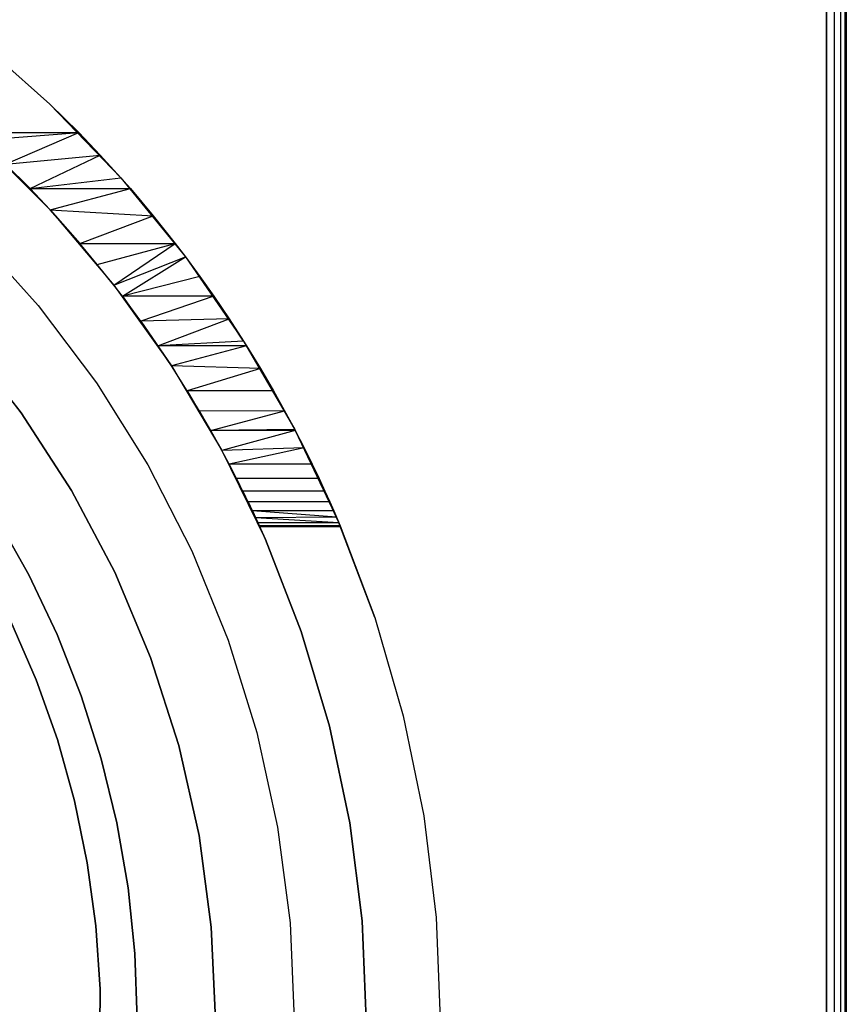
# Model space of a CAD drawing. Extents: x -1.67 to 1.67, y 0.02 to 3.36.
# Tile 23 of 24: x 0.85 to 1.67, y 1.71 to 2.69. Entities that reach past the tile are written whole.
import ezdxf

# ---------------------------------------------------------------- set-up
doc = ezdxf.new("R2010")
doc.units = 0
doc.header["$MEASUREMENT"] = 0
doc.layers.get('0').update_dxf_attribs({"color": 13, "linetype": 'CONTINUOUS'})

# ---------------------------------------------------------------- blocks, each defined once
blk = doc.blocks.new('BAHIA_PM_STL')
at = {"color": 0}
for p, q in [((1.65354, 0.03641, 0.23858), (1.65354, 3.3435, 0.23858)), ((1.65354, 3.3435, 0.00236), (1.65354, 0.03641, 0.00236)), ((1.65354, 0.03641, 0.23858), (1.65354, 3.3435, 0.23858)), ((1.65354, 3.3435, 0.00236), (1.65354, 0.03641, 0.00236)), ((1.66108, 3.3435, 0.23708), (1.66108, 0.03641, 0.23708)), ((1.66108, 3.3435, 0.23708), (1.66108, 0.03641, 0.23708)), ((1.66108, 3.3435, 0.00386), (1.66108, 0.03641, 0.00386)), ((1.66108, 3.3435, 0.00386), (1.66108, 0.03641, 0.00386)), ((1.66746, 3.3435, 0.23282), (1.66746, 0.03641, 0.23282)), ((1.66746, 3.3435, 0.23282), (1.66746, 0.03641, 0.23282)), ((1.66746, 3.3435, 0.00813), (1.66746, 0.03641, 0.00813)), ((1.66746, 3.3435, 0.00813), (1.66746, 0.03641, 0.00813)), ((1.67173, 3.3435, 0.22643), (1.67173, 0.03641, 0.22643)), ((1.67173, 3.3435, 0.22643), (1.67173, 0.03641, 0.22643)), ((1.67173, 3.3435, 0.01451), (1.67173, 0.03641, 0.01451)), ((1.67173, 3.3435, 0.01451), (1.67173, 0.03641, 0.01451)), ((1.67323, 0.03641, 0.02205), (1.67323, 3.3435, 0.02205)), ((1.67323, 3.3435, 0.2189), (1.67323, 0.03641, 0.2189)), ((1.67323, 3.3435, 0.2189), (1.67323, 0.03641, 0.2189)), ((1.67323, 0.03641, 0.02205), (1.67323, 3.3435, 0.02205)), ((0.80176, 2.67193, 0.23858), (0.87818, 2.60423, 0.23858)), ((0.80176, 2.67193, 0.23858), (0.87818, 2.60423, 0.23858)), ((0.80176, 2.67193, 0.8685), (0.87818, 2.60423, 0.8685)), ((0.80176, 2.67193, 0.8685), (0.87818, 2.60423, 0.8685)), ((0.87818, 2.60423, 0.23858), (0.9489, 2.53061, 0.23858)), ((0.87818, 2.60423, 0.23858), (0.9489, 2.53061, 0.23858)), ((0.87818, 2.60423, 0.23858), (0.90687, 2.57578, 0.8685)), ((0.87818, 2.60423, 0.23858), (0.90687, 2.57578, 0.8685)), ((0.87818, 2.60423, 0.23858), (0.87818, 2.60423, 0.8685)), ((0.87818, 2.60423, 0.8685), (0.90687, 2.57578, 0.8685)), ((0.87818, 2.60423, 0.23858), (0.87818, 2.60423, 0.8685)), ((0.87818, 2.60423, 0.8685), (0.90687, 2.57578, 0.8685)), ((0.80029, 2.57578, 0.8685), (0.90687, 2.57578, 0.8685)), ((0.80029, 2.57578, 0.8685), (0.90687, 2.57578, 0.8685)), ((0.80854, 2.56826, 0.86858), (0.90687, 2.57578, 0.8685)), ((0.80854, 2.56826, 0.86858), (0.90687, 2.57578, 0.8685)), ((0.80854, 2.56826, 0.23858), (0.87831, 2.49849, 0.23858)), ((0.80854, 2.56826, 0.23858), (0.87831, 2.49849, 0.23858)), ((0.83384, 2.54427, 0.86977), (0.90687, 2.57578, 0.8685)), ((0.83384, 2.54427, 0.86977), (0.90687, 2.57578, 0.8685)), ((0.9489, 2.53061, 0.23858), (0.90687, 2.57578, 0.8685)), ((0.90687, 2.57578, 0.8685), (0.92824, 2.55336, 0.86914)), ((0.9489, 2.53061, 0.23858), (0.90687, 2.57578, 0.8685)), ((0.90687, 2.57578, 0.8685), (0.92824, 2.55336, 0.86914)), ((0.83384, 2.54427, 0.86977), (0.92824, 2.55336, 0.86914)), ((0.83384, 2.54427, 0.86977), (0.92824, 2.55336, 0.86914)), ((0.85825, 2.51975, 0.87251), (0.92824, 2.55336, 0.86914)), ((0.85825, 2.51975, 0.87251), (0.92824, 2.55336, 0.86914)), ((0.92824, 2.55336, 0.86914), (0.94892, 2.53059, 0.87111)), ((0.9489, 2.53061, 0.23858), (0.92824, 2.55336, 0.86914)), ((0.9489, 2.53061, 0.23858), (0.92824, 2.55336, 0.86914)), ((0.92824, 2.55336, 0.86914), (0.94892, 2.53059, 0.87111)), ((0.85825, 2.51975, 0.87251), (0.83384, 2.54427, 0.86977)), ((0.83384, 2.54427, 0.86977), (0.87831, 2.49849, 0.23858)), ((0.83384, 2.54427, 0.86977), (0.87831, 2.49849, 0.23858)), ((0.85825, 2.51975, 0.87251), (0.83384, 2.54427, 0.86977)), ((0.85825, 2.51975, 0.87251), (0.94892, 2.53059, 0.87111)), ((0.85825, 2.51975, 0.87251), (0.94892, 2.53059, 0.87111)), ((0.9489, 2.53061, 0.23858), (1.01347, 2.45153, 0.23858)), ((0.94892, 2.53059, 0.87111), (0.9489, 2.53061, 0.23858)), ((0.94892, 2.53059, 0.87111), (0.9489, 2.53061, 0.23858)), ((0.9489, 2.53061, 0.23858), (1.01347, 2.45153, 0.23858)), ((0.94892, 2.53059, 0.87111), (1.01347, 2.45153, 0.23858)), ((0.94892, 2.53059, 0.87111), (1.01347, 2.45153, 0.23858)), ((0.94892, 2.53059, 0.87111), (0.95841, 2.51975, 0.87251)), ((0.94892, 2.53059, 0.87111), (0.95841, 2.51975, 0.87251)), ((0.87831, 2.49849, 0.87616), (0.85825, 2.51975, 0.87251)), ((0.85825, 2.51975, 0.87251), (0.87831, 2.49849, 0.23858)), ((0.85825, 2.51975, 0.87251), (0.87831, 2.49849, 0.23858)), ((0.85825, 2.51975, 0.87251), (0.95841, 2.51975, 0.87251)), ((0.85825, 2.51975, 0.87251), (0.95841, 2.51975, 0.87251)), ((0.87831, 2.49849, 0.87616), (0.85825, 2.51975, 0.87251)), ((0.87831, 2.49849, 0.87616), (0.95841, 2.51975, 0.87251)), ((0.87831, 2.49849, 0.87616), (0.95841, 2.51975, 0.87251)), ((0.95841, 2.51975, 0.87251), (1.01347, 2.45153, 0.23858)), ((0.95841, 2.51975, 0.87251), (1.01347, 2.45153, 0.23858)), ((0.95841, 2.51975, 0.87251), (0.98134, 2.4925, 0.87741)), ((0.95841, 2.51975, 0.87251), (0.98134, 2.4925, 0.87741)), ((0.87831, 2.49849, 0.23858), (0.87831, 2.49849, 0.87616)), ((0.87831, 2.49849, 0.23858), (0.87831, 2.49849, 0.87616)), ((0.87831, 2.49849, 0.23858), (0.90811, 2.46486, 0.88445)), ((0.90811, 2.46486, 0.88445), (0.87831, 2.49849, 0.87616)), ((0.87831, 2.49849, 0.23858), (0.90811, 2.46486, 0.88445)), ((0.87831, 2.49849, 0.23858), (0.94208, 2.4232, 0.23858)), ((0.87831, 2.49849, 0.87616), (0.98134, 2.4925, 0.87741)), ((0.87831, 2.49849, 0.87616), (0.98134, 2.4925, 0.87741)), ((0.90811, 2.46486, 0.88445), (0.87831, 2.49849, 0.87616)), ((0.87831, 2.49849, 0.23858), (0.94208, 2.4232, 0.23858)), ((0.90811, 2.46486, 0.88445), (0.98134, 2.4925, 0.87741)), ((0.90811, 2.46486, 0.88445), (0.98134, 2.4925, 0.87741)), ((0.98134, 2.4925, 0.87741), (1.01347, 2.45153, 0.23858)), ((0.98134, 2.4925, 0.87741), (1.00331, 2.46486, 0.88445)), ((0.98134, 2.4925, 0.87741), (1.01347, 2.45153, 0.23858)), ((0.98134, 2.4925, 0.87741), (1.00331, 2.46486, 0.88445)), ((0.8019, 2.47478, 0.23858), (0.8664, 2.40294, 0.23858)), ((0.8019, 2.47478, 1.10079), (0.8664, 2.40294, 1.10079)), ((0.8019, 2.47478, 0.23858), (0.8664, 2.40294, 0.23858)), ((0.8019, 2.47478, 1.10079), (0.8664, 2.40294, 1.10079)), ((0.94208, 2.4232, 0.23858), (0.90811, 2.46486, 0.88445)), ((0.94208, 2.4232, 0.23858), (0.90811, 2.46486, 0.88445)), ((0.92538, 2.44416, 0.89116), (0.90811, 2.46486, 0.88445)), ((0.90811, 2.46486, 0.88445), (1.00331, 2.46486, 0.88445)), ((0.92538, 2.44416, 0.89116), (0.90811, 2.46486, 0.88445)), ((0.90811, 2.46486, 0.88445), (1.00331, 2.46486, 0.88445)), ((0.92538, 2.44416, 0.89116), (1.00331, 2.46486, 0.88445)), ((0.92538, 2.44416, 0.89116), (1.00331, 2.46486, 0.88445)), ((0.94208, 2.4232, 0.89927), (1.00331, 2.46486, 0.88445)), ((0.94208, 2.4232, 0.89927), (1.00331, 2.46486, 0.88445)), ((1.00331, 2.46486, 0.88445), (1.01347, 2.45153, 0.23858)), ((1.00331, 2.46486, 0.88445), (1.01347, 2.45153, 0.23858)), ((1.00331, 2.46486, 0.88445), (1.01347, 2.45153, 0.88863)), ((1.00331, 2.46486, 0.88445), (1.01347, 2.45153, 0.88863)), ((0.94208, 2.4232, 0.89927), (1.01347, 2.45153, 0.88863)), ((0.94208, 2.4232, 0.89927), (1.01347, 2.45153, 0.88863)), ((0.95051, 2.41223, 0.90408), (1.01347, 2.45153, 0.88863)), ((0.95051, 2.41223, 0.90408), (1.01347, 2.45153, 0.88863)), ((1.01347, 2.45153, 0.23858), (1.07146, 2.36751, 0.23858)), ((1.01347, 2.45153, 0.88863), (1.01347, 2.45153, 0.23858)), ((1.01347, 2.45153, 0.88863), (1.01347, 2.45153, 0.23858)), ((1.01347, 2.45153, 0.88863), (1.07146, 2.36751, 0.23858)), ((1.01347, 2.45153, 0.23858), (1.07146, 2.36751, 0.23858)), ((1.01347, 2.45153, 0.88863), (1.07146, 2.36751, 0.23858)), ((1.01347, 2.45153, 0.88863), (1.02791, 2.43191, 0.89573)), ((1.01347, 2.45153, 0.88863), (1.02791, 2.43191, 0.89573)), ((0.94208, 2.4232, 0.23858), (0.92538, 2.44416, 0.89116)), ((0.94208, 2.4232, 0.89927), (0.92538, 2.44416, 0.89116)), ((0.94208, 2.4232, 0.23858), (0.92538, 2.44416, 0.89116)), ((0.94208, 2.4232, 0.89927), (0.92538, 2.44416, 0.89116)), ((1.02791, 2.43191, 0.89573), (0.95051, 2.41223, 0.90408)), ((1.02791, 2.43191, 0.89573), (0.95051, 2.41223, 0.90408)), ((1.02791, 2.43191, 0.89573), (1.07146, 2.36751, 0.23858)), ((1.02791, 2.43191, 0.89573), (1.07146, 2.36751, 0.23858)), ((1.02791, 2.43191, 0.89573), (1.04184, 2.41223, 0.90408)), ((1.02791, 2.43191, 0.89573), (1.04184, 2.41223, 0.90408)), ((0.95051, 2.41223, 0.90408), (0.94208, 2.4232, 0.23858)), ((0.94208, 2.4232, 0.23858), (0.99941, 2.3429, 0.23858)), ((0.95051, 2.41223, 0.90408), (0.94208, 2.4232, 0.23858)), ((0.95051, 2.41223, 0.90408), (0.94208, 2.4232, 0.89927)), ((0.94208, 2.4232, 0.89927), (0.94208, 2.4232, 0.23858)), ((0.94208, 2.4232, 0.89927), (0.94208, 2.4232, 0.23858)), ((0.95051, 2.41223, 0.90408), (0.94208, 2.4232, 0.89927)), ((0.94208, 2.4232, 0.23858), (0.99941, 2.3429, 0.23858)), ((0.96888, 2.3874, 0.9165), (0.95051, 2.41223, 0.90408)), ((0.95051, 2.41223, 0.90408), (0.99941, 2.3429, 0.23858)), ((0.95051, 2.41223, 0.90408), (0.99941, 2.3429, 0.23858)), ((1.04184, 2.41223, 0.90408), (0.95051, 2.41223, 0.90408)), ((0.96888, 2.3874, 0.9165), (0.95051, 2.41223, 0.90408)), ((1.04184, 2.41223, 0.90408), (0.95051, 2.41223, 0.90408)), ((1.04184, 2.41223, 0.90408), (0.96888, 2.3874, 0.9165)), ((1.04184, 2.41223, 0.90408), (0.96888, 2.3874, 0.9165)), ((1.04184, 2.41223, 0.90408), (1.05712, 2.38966, 0.91527)), ((1.07146, 2.36751, 0.23858), (1.04184, 2.41223, 0.90408)), ((1.07146, 2.36751, 0.23858), (1.04184, 2.41223, 0.90408)), ((1.04184, 2.41223, 0.90408), (1.05712, 2.38966, 0.91527)), ((0.8664, 2.40294, 0.23858), (0.92448, 2.32582, 0.23858)), ((0.8664, 2.40294, 1.10079), (0.8664, 2.40294, 0.23858)), ((0.8664, 2.40294, 1.10079), (0.92448, 2.32582, 1.10079)), ((0.8664, 2.40294, 0.23858), (0.92448, 2.32582, 0.23858)), ((0.8664, 2.40294, 1.10079), (0.8664, 2.40294, 0.23858)), ((0.8664, 2.40294, 1.10079), (0.92448, 2.32582, 1.10079)), ((1.05712, 2.38966, 0.91527), (0.96888, 2.3874, 0.9165)), ((1.05712, 2.38966, 0.91527), (0.96888, 2.3874, 0.9165)), ((0.98603, 2.36293, 0.931), (0.96888, 2.3874, 0.9165)), ((0.96888, 2.3874, 0.9165), (0.99941, 2.3429, 0.23858)), ((0.96888, 2.3874, 0.9165), (0.99941, 2.3429, 0.23858)), ((0.98603, 2.36293, 0.931), (0.96888, 2.3874, 0.9165)), ((0.98603, 2.36293, 0.931), (1.05712, 2.38966, 0.91527)), ((0.98603, 2.36293, 0.931), (1.05712, 2.38966, 0.91527)), ((1.05712, 2.38966, 0.91527), (1.07146, 2.36751, 0.23858)), ((1.05712, 2.38966, 0.91527), (1.07146, 2.36751, 0.23858)), ((1.05712, 2.38966, 0.91527), (1.07151, 2.36743, 0.92815)), ((1.05712, 2.38966, 0.91527), (1.07151, 2.36743, 0.92815)), ((0.84945, 2.2957, 0.23858), (0.79259, 2.36841, 0.23858)), ((0.79259, 2.36841, 1.10079), (0.84945, 2.2957, 1.10079)), ((0.79259, 2.36841, 1.10079), (0.84945, 2.2957, 1.10079)), ((0.84945, 2.2957, 0.23858), (0.79259, 2.36841, 0.23858)), ((1.07151, 2.36743, 0.92815), (0.98603, 2.36293, 0.931)), ((1.07151, 2.36743, 0.92815), (0.98603, 2.36293, 0.931)), ((0.99941, 2.3429, 0.23858), (0.98603, 2.36293, 0.931)), ((0.99941, 2.3429, 0.94477), (0.98603, 2.36293, 0.931)), ((0.99941, 2.3429, 0.23858), (0.98603, 2.36293, 0.931)), ((1.07434, 2.36293, 0.931), (0.98603, 2.36293, 0.931)), ((0.99941, 2.3429, 0.94477), (0.98603, 2.36293, 0.931)), ((1.07434, 2.36293, 0.931), (0.98603, 2.36293, 0.931)), ((1.07434, 2.36293, 0.931), (0.99941, 2.3429, 0.94477)), ((1.07434, 2.36293, 0.931), (0.99941, 2.3429, 0.94477)), ((1.07146, 2.36751, 0.23858), (1.12251, 2.27909, 0.23858)), ((1.07151, 2.36743, 0.92815), (1.07146, 2.36751, 0.23858)), ((1.07151, 2.36743, 0.92815), (1.07146, 2.36751, 0.23858)), ((1.07146, 2.36751, 0.23858), (1.12251, 2.27909, 0.23858)), ((1.07151, 2.36743, 0.92815), (1.12251, 2.27909, 0.23858)), ((1.07151, 2.36743, 0.92815), (1.12251, 2.27909, 0.23858)), ((1.07151, 2.36743, 0.92815), (1.07434, 2.36293, 0.931)), ((1.07151, 2.36743, 0.92815), (1.07434, 2.36293, 0.931)), ((1.07434, 2.36293, 0.931), (1.12251, 2.27909, 0.23858)), ((1.07434, 2.36293, 0.931), (1.12251, 2.27909, 0.23858)), ((1.07434, 2.36293, 0.931), (1.08829, 2.34013, 0.94681)), ((1.07434, 2.36293, 0.931), (1.08829, 2.34013, 0.94681)), ((1.01526, 2.31796, 0.96467), (0.99941, 2.3429, 0.23858)), ((0.99941, 2.3429, 0.23858), (1.04991, 2.25814, 0.23858)), ((1.01526, 2.31796, 0.96467), (0.99941, 2.3429, 0.23858)), ((1.01526, 2.31796, 0.96467), (0.99941, 2.3429, 0.94477)), ((0.99941, 2.3429, 0.94477), (0.99941, 2.3429, 0.23858)), ((0.99941, 2.3429, 0.94477), (0.99941, 2.3429, 0.23858)), ((1.08829, 2.34013, 0.94681), (0.99941, 2.3429, 0.94477)), ((1.01526, 2.31796, 0.96467), (0.99941, 2.3429, 0.94477)), ((1.08829, 2.34013, 0.94681), (0.99941, 2.3429, 0.94477)), ((0.99941, 2.3429, 0.23858), (1.04991, 2.25814, 0.23858)), ((1.08829, 2.34013, 0.94681), (1.01526, 2.31796, 0.96467)), ((1.08829, 2.34013, 0.94681), (1.01526, 2.31796, 0.96467)), ((1.08829, 2.34013, 0.94681), (1.10123, 2.31796, 0.96467)), ((1.12251, 2.27909, 0.23858), (1.08829, 2.34013, 0.94681)), ((1.12251, 2.27909, 0.23858), (1.08829, 2.34013, 0.94681)), ((1.08829, 2.34013, 0.94681), (1.10123, 2.31796, 0.96467)), ((0.92448, 2.32582, 0.23858), (0.97572, 2.24399, 0.23858)), ((0.92448, 2.32582, 1.10079), (0.92448, 2.32582, 0.23858)), ((0.92448, 2.32582, 1.10079), (0.97572, 2.24399, 1.10079)), ((0.92448, 2.32582, 0.23858), (0.97572, 2.24399, 0.23858)), ((0.92448, 2.32582, 1.10079), (0.92448, 2.32582, 0.23858)), ((0.92448, 2.32582, 1.10079), (0.97572, 2.24399, 1.10079)), ((1.02762, 2.29754, 0.98367), (1.01526, 2.31796, 0.96467)), ((1.01526, 2.31796, 0.96467), (1.04991, 2.25814, 0.23858)), ((1.01526, 2.31796, 0.96467), (1.04991, 2.25814, 0.23858)), ((1.10123, 2.31796, 0.96467), (1.01526, 2.31796, 0.96467)), ((1.02762, 2.29754, 0.98367), (1.01526, 2.31796, 0.96467)), ((1.10123, 2.31796, 0.96467), (1.01526, 2.31796, 0.96467)), ((1.10123, 2.31796, 0.96467), (1.12251, 2.27909, 0.23858)), ((1.10123, 2.31796, 0.96467), (1.11243, 2.29791, 0.9833)), ((1.10123, 2.31796, 0.96467), (1.12251, 2.27909, 0.23858)), ((1.10123, 2.31796, 0.96467), (1.11243, 2.29791, 0.9833)), ((0.89966, 2.21826, 0.23858), (0.84945, 2.2957, 0.23858)), ((0.84945, 2.2957, 1.10079), (0.89966, 2.21826, 1.10079)), ((0.84945, 2.2957, 1.10079), (0.89966, 2.21826, 1.10079)), ((0.84945, 2.2957, 1.10079), (0.84945, 2.2957, 0.23858)), ((0.89966, 2.21826, 0.23858), (0.84945, 2.2957, 0.23858)), ((0.84945, 2.2957, 1.10079), (0.84945, 2.2957, 0.23858)), ((1.11243, 2.29791, 0.9833), (1.02762, 2.29754, 0.98367)), ((1.11243, 2.29791, 0.9833), (1.02762, 2.29754, 0.98367)), ((1.03878, 2.27824, 1.00439), (1.02762, 2.29754, 0.98367)), ((1.02762, 2.29754, 0.98367), (1.04991, 2.25814, 0.23858)), ((1.02762, 2.29754, 0.98367), (1.04991, 2.25814, 0.23858)), ((1.03878, 2.27824, 1.00439), (1.02762, 2.29754, 0.98367)), ((1.03878, 2.27824, 1.00439), (1.11243, 2.29791, 0.9833)), ((1.03878, 2.27824, 1.00439), (1.11243, 2.29791, 0.9833)), ((1.11243, 2.29791, 0.9833), (1.12251, 2.27909, 0.23858)), ((1.11243, 2.29791, 0.9833), (1.12251, 2.27909, 0.23858)), ((1.11243, 2.29791, 0.9833), (1.12252, 2.27906, 1.00344)), ((1.11243, 2.29791, 0.9833), (1.12252, 2.27906, 1.00344)), ((1.12252, 2.27906, 1.00344), (1.03878, 2.27824, 1.00439)), ((1.12252, 2.27906, 1.00344), (1.03878, 2.27824, 1.00439)), ((1.04991, 2.25814, 0.23858), (1.03878, 2.27824, 1.00439)), ((1.04991, 2.25814, 1.0296), (1.03878, 2.27824, 1.00439)), ((1.04991, 2.25814, 0.23858), (1.03878, 2.27824, 1.00439)), ((1.12295, 2.27824, 1.00439), (1.03878, 2.27824, 1.00439)), ((1.04991, 2.25814, 1.0296), (1.03878, 2.27824, 1.00439)), ((1.12295, 2.27824, 1.00439), (1.03878, 2.27824, 1.00439)), ((1.12295, 2.27824, 1.00439), (1.04991, 2.25814, 1.0296)), ((1.12295, 2.27824, 1.00439), (1.04991, 2.25814, 1.0296)), ((1.12251, 2.27909, 0.23858), (1.16627, 2.18686, 0.23858)), ((1.12252, 2.27906, 1.00344), (1.12251, 2.27909, 0.23858)), ((1.12252, 2.27906, 1.00344), (1.12251, 2.27909, 0.23858)), ((1.12251, 2.27909, 0.23858), (1.16627, 2.18686, 0.23858)), ((1.12252, 2.27906, 1.00344), (1.16627, 2.18686, 0.23858)), ((1.12252, 2.27906, 1.00344), (1.16627, 2.18686, 0.23858)), ((1.12252, 2.27906, 1.00344), (1.12295, 2.27824, 1.00439)), ((1.12252, 2.27906, 1.00344), (1.12295, 2.27824, 1.00439)), ((1.12295, 2.27824, 1.00439), (1.16627, 2.18686, 0.23858)), ((1.12295, 2.27824, 1.00439), (1.16627, 2.18686, 0.23858)), ((1.12295, 2.27824, 1.00439), (1.13195, 2.26073, 1.0261)), ((1.12295, 2.27824, 1.00439), (1.13195, 2.26073, 1.0261)), ((1.13195, 2.26073, 1.0261), (1.04991, 2.25814, 1.0296)), ((1.13195, 2.26073, 1.0261), (1.04991, 2.25814, 1.0296)), ((1.05714, 2.24458, 1.04935), (1.04991, 2.25814, 0.23858)), ((1.04991, 2.25814, 0.23858), (1.09325, 2.1695, 0.23858)), ((1.05714, 2.24458, 1.04935), (1.04991, 2.25814, 0.23858)), ((1.05714, 2.24458, 1.04935), (1.04991, 2.25814, 1.0296)), ((1.04991, 2.25814, 1.0296), (1.04991, 2.25814, 0.23858)), ((1.04991, 2.25814, 1.0296), (1.04991, 2.25814, 0.23858)), ((1.05714, 2.24458, 1.04935), (1.04991, 2.25814, 1.0296)), ((1.04991, 2.25814, 0.23858), (1.09325, 2.1695, 0.23858)), ((1.13195, 2.26073, 1.0261), (1.05714, 2.24458, 1.04935)), ((1.13195, 2.26073, 1.0261), (1.05714, 2.24458, 1.04935)), ((1.13195, 2.26073, 1.0261), (1.13995, 2.24458, 1.04935)), ((1.16627, 2.18686, 0.23858), (1.13195, 2.26073, 1.0261)), ((1.16627, 2.18686, 0.23858), (1.13195, 2.26073, 1.0261)), ((1.13195, 2.26073, 1.0261), (1.13995, 2.24458, 1.04935)), ((0.97572, 2.24399, 0.23858), (1.01974, 2.15807, 0.23858)), ((0.97572, 2.24399, 1.10079), (0.97572, 2.24399, 0.23858)), ((0.97572, 2.24399, 1.10079), (1.01974, 2.15807, 1.10079)), ((0.97572, 2.24399, 0.23858), (1.01974, 2.15807, 0.23858)), ((0.97572, 2.24399, 1.10079), (0.97572, 2.24399, 0.23858)), ((0.97572, 2.24399, 1.10079), (1.01974, 2.15807, 1.10079)), ((1.06452, 2.23028, 1.07345), (1.05714, 2.24458, 1.04935)), ((1.05714, 2.24458, 1.04935), (1.09325, 2.1695, 0.23858)), ((1.05714, 2.24458, 1.04935), (1.09325, 2.1695, 0.23858)), ((1.13995, 2.24458, 1.04935), (1.05714, 2.24458, 1.04935)), ((1.06452, 2.23028, 1.07345), (1.05714, 2.24458, 1.04935)), ((1.13995, 2.24458, 1.04935), (1.05714, 2.24458, 1.04935)), ((1.13995, 2.24458, 1.04935), (1.16627, 2.18686, 0.23858)), ((1.13995, 2.24458, 1.04935), (1.16627, 2.18686, 0.23858)), ((1.13995, 2.24458, 1.04935), (1.1468, 2.23027, 1.07346)), ((1.13995, 2.24458, 1.04935), (1.1468, 2.23027, 1.07346)), ((1.07083, 2.21766, 1.09866), (1.06452, 2.23028, 1.07345)), ((1.06452, 2.23028, 1.07345), (1.09325, 2.1695, 0.23858)), ((1.06452, 2.23028, 1.07345), (1.09325, 2.1695, 0.23858)), ((1.07083, 2.21766, 1.09866), (1.06452, 2.23028, 1.07345)), ((1.1468, 2.23027, 1.07346), (1.06452, 2.23028, 1.07345)), ((1.1468, 2.23027, 1.07346), (1.06452, 2.23028, 1.07345)), ((1.1468, 2.23027, 1.07346), (1.16627, 2.18686, 0.23858)), ((1.1468, 2.23027, 1.07346), (1.16627, 2.18686, 0.23858)), ((1.1468, 2.23027, 1.07346), (1.15266, 2.21766, 1.09866)), ((1.1468, 2.23027, 1.07346), (1.15266, 2.21766, 1.09866)), ((0.94283, 2.13668, 0.23858), (0.89966, 2.21826, 0.23858)), ((0.89966, 2.21826, 1.10079), (0.94283, 2.13668, 1.10079)), ((0.89966, 2.21826, 1.10079), (0.94283, 2.13668, 1.10079)), ((0.89966, 2.21826, 1.10079), (0.89966, 2.21826, 0.23858)), ((0.94283, 2.13668, 0.23858), (0.89966, 2.21826, 0.23858)), ((0.89966, 2.21826, 1.10079), (0.89966, 2.21826, 0.23858)), ((1.07603, 2.20697, 1.12444), (1.07083, 2.21766, 1.09866)), ((1.07083, 2.21766, 1.09866), (1.09325, 2.1695, 0.23858)), ((1.07083, 2.21766, 1.09866), (1.09325, 2.1695, 0.23858)), ((1.15266, 2.21766, 1.09866), (1.07083, 2.21766, 1.09866)), ((1.15266, 2.21766, 1.09866), (1.07083, 2.21766, 1.09866)), ((1.07603, 2.20697, 1.12444), (1.07083, 2.21766, 1.09866)), ((1.15266, 2.21766, 1.09866), (1.15752, 2.20692, 1.12456)), ((1.16627, 2.18686, 0.23858), (1.15266, 2.21766, 1.09866)), ((1.16627, 2.18686, 0.23858), (1.15266, 2.21766, 1.09866)), ((1.15266, 2.21766, 1.09866), (1.15752, 2.20692, 1.12456)), ((1.08029, 2.19803, 1.15129), (1.07603, 2.20697, 1.12444)), ((1.07603, 2.20697, 1.12444), (1.09325, 2.1695, 0.23858)), ((1.07603, 2.20697, 1.12444), (1.09325, 2.1695, 0.23858)), ((1.15752, 2.20692, 1.12456), (1.07603, 2.20697, 1.12444)), ((1.08029, 2.19803, 1.15129), (1.07603, 2.20697, 1.12444)), ((1.15752, 2.20692, 1.12456), (1.07603, 2.20697, 1.12444)), ((1.15752, 2.20692, 1.12456), (1.16627, 2.18686, 0.23858)), ((1.15752, 2.20692, 1.12456), (1.16145, 2.19803, 1.15129)), ((1.15752, 2.20692, 1.12456), (1.16627, 2.18686, 0.23858)), ((1.15752, 2.20692, 1.12456), (1.16145, 2.19803, 1.15129)), ((1.08353, 2.19107, 1.17854), (1.08029, 2.19803, 1.15129)), ((1.08029, 2.19803, 1.15129), (1.09325, 2.1695, 0.23858)), ((1.08029, 2.19803, 1.15129), (1.09325, 2.1695, 0.23858)), ((1.16421, 2.19166, 1.17586), (1.08029, 2.19803, 1.15129)), ((1.08353, 2.19107, 1.17854), (1.08029, 2.19803, 1.15129)), ((1.16421, 2.19166, 1.17586), (1.08029, 2.19803, 1.15129)), ((1.16145, 2.19803, 1.15129), (1.08029, 2.19803, 1.15129)), ((1.16145, 2.19803, 1.15129), (1.08029, 2.19803, 1.15129)), ((1.16145, 2.19803, 1.15129), (1.16627, 2.18686, 0.23858)), ((1.16145, 2.19803, 1.15129), (1.16627, 2.18686, 0.23858)), ((1.16145, 2.19803, 1.15129), (1.16421, 2.19166, 1.17586)), ((1.16145, 2.19803, 1.15129), (1.16421, 2.19166, 1.17586)), ((0.82465, 2.19143, 0.67559), (0.85695, 2.13399, 0.67559)), ((0.85695, 2.13399, 0.59685), (0.82465, 2.19143, 0.59685)), ((0.82465, 2.19143, 0.67559), (0.85695, 2.13399, 0.67559)), ((0.85695, 2.13399, 0.59685), (0.82465, 2.19143, 0.59685)), ((1.16421, 2.19166, 1.17586), (1.08353, 2.19107, 1.17854)), ((1.16421, 2.19166, 1.17586), (1.08353, 2.19107, 1.17854)), ((1.08582, 2.18609, 1.20618), (1.08353, 2.19107, 1.17854)), ((1.08353, 2.19107, 1.17854), (1.09325, 2.1695, 0.23858)), ((1.08353, 2.19107, 1.17854), (1.09325, 2.1695, 0.23858)), ((1.1666, 2.18609, 1.20618), (1.08353, 2.19107, 1.17854)), ((1.08582, 2.18609, 1.20618), (1.08353, 2.19107, 1.17854)), ((1.1666, 2.18609, 1.20618), (1.08353, 2.19107, 1.17854)), ((1.08719, 2.18309, 1.234), (1.08582, 2.18609, 1.20618)), ((1.08582, 2.18609, 1.20618), (1.09325, 2.1695, 0.23858)), ((1.08582, 2.18609, 1.20618), (1.09325, 2.1695, 0.23858)), ((1.1666, 2.18609, 1.20618), (1.08582, 2.18609, 1.20618)), ((1.08719, 2.18309, 1.234), (1.08582, 2.18609, 1.20618)), ((1.1666, 2.18609, 1.20618), (1.08582, 2.18609, 1.20618)), ((1.16421, 2.19166, 1.17586), (1.16627, 2.18686, 0.23858)), ((1.16421, 2.19166, 1.17586), (1.16627, 2.18686, 0.23858)), ((1.16421, 2.19166, 1.17586), (1.1666, 2.18609, 1.20618)), ((1.16421, 2.19166, 1.17586), (1.1666, 2.18609, 1.20618)), ((1.16627, 2.18686, 0.23858), (1.20248, 2.0914, 0.23858)), ((1.16627, 2.18686, 0.23858), (1.20248, 2.0914, 0.23858)), ((1.16627, 2.18686, 0.23858), (1.1666, 2.18609, 1.20618)), ((1.16627, 2.18686, 0.23858), (1.1666, 2.18609, 1.20618)), ((1.20248, 2.0914, 0.23858), (1.1666, 2.18609, 1.20618)), ((1.1666, 2.18609, 1.20618), (1.16787, 2.18309, 1.23408)), ((1.20248, 2.0914, 0.23858), (1.1666, 2.18609, 1.20618)), ((1.1666, 2.18609, 1.20618), (1.16787, 2.18309, 1.23408)), ((1.08764, 2.18208, 1.2622), (1.08719, 2.18309, 1.234)), ((1.08719, 2.18309, 1.234), (1.09325, 2.1695, 0.23858)), ((1.08719, 2.18309, 1.234), (1.09325, 2.1695, 0.23858)), ((1.16787, 2.18309, 1.23408), (1.08719, 2.18309, 1.234)), ((1.08764, 2.18208, 1.2622), (1.08719, 2.18309, 1.234)), ((1.16787, 2.18309, 1.23408), (1.08719, 2.18309, 1.234)), ((1.09325, 2.1695, 0.23858), (1.08764, 2.18208, 1.2622)), ((1.09325, 2.1695, 1.69528), (1.08764, 2.18208, 1.69528)), ((1.08764, 2.18208, 1.69528), (1.08764, 2.18208, 1.2622)), ((1.09325, 2.1695, 0.23858), (1.08764, 2.18208, 1.2622)), ((1.1683, 2.18208, 1.69528), (1.08764, 2.18208, 1.69528)), ((1.09325, 2.1695, 1.69528), (1.08764, 2.18208, 1.69528)), ((1.08764, 2.18208, 1.69528), (1.08764, 2.18208, 1.2622)), ((1.1683, 2.18208, 1.69528), (1.08764, 2.18208, 1.69528)), ((1.1683, 2.18208, 1.2622), (1.08764, 2.18208, 1.2622)), ((1.1683, 2.18208, 1.2622), (1.08764, 2.18208, 1.2622)), ((1.16787, 2.18309, 1.23408), (1.20248, 2.0914, 0.23858)), ((1.16787, 2.18309, 1.23408), (1.20248, 2.0914, 0.23858)), ((1.16787, 2.18309, 1.23408), (1.20248, 2.0914, 1.69528)), ((1.16787, 2.18309, 1.23408), (1.20248, 2.0914, 1.69528)), ((1.16787, 2.18309, 1.23408), (1.1683, 2.18208, 1.2622)), ((1.16787, 2.18309, 1.23408), (1.1683, 2.18208, 1.2622)), ((1.1683, 2.18208, 1.2622), (1.1683, 2.18208, 1.69528)), ((1.1683, 2.18208, 1.69528), (1.20248, 2.0914, 1.69528)), ((1.20248, 2.0914, 1.69528), (1.1683, 2.18208, 1.2622)), ((1.20248, 2.0914, 1.69528), (1.1683, 2.18208, 1.2622)), ((1.1683, 2.18208, 1.69528), (1.20248, 2.0914, 1.69528)), ((1.1683, 2.18208, 1.2622), (1.1683, 2.18208, 1.69528)), ((1.12912, 2.07758, 1.69528), (1.09325, 2.1695, 1.69528)), ((1.09325, 2.1695, 1.69528), (1.09325, 2.1695, 0.23858)), ((1.09325, 2.1695, 0.23858), (1.12912, 2.07758, 0.23858)), ((1.09325, 2.1695, 1.69528), (1.09325, 2.1695, 0.23858)), ((1.12912, 2.07758, 1.69528), (1.09325, 2.1695, 1.69528)), ((1.09325, 2.1695, 0.23858), (1.12912, 2.07758, 0.23858)), ((1.01974, 2.15807, 0.23858), (1.0562, 2.06867, 0.23858)), ((1.01974, 2.15807, 1.10079), (1.01974, 2.15807, 0.23858)), ((1.01974, 2.15807, 1.10079), (1.0562, 2.06867, 1.10079)), ((1.01974, 2.15807, 0.23858), (1.0562, 2.06867, 0.23858)), ((1.01974, 2.15807, 1.10079), (1.01974, 2.15807, 0.23858)), ((1.01974, 2.15807, 1.10079), (1.0562, 2.06867, 1.10079)), ((0.97862, 2.0516, 0.23858), (0.94283, 2.13668, 0.23858)), ((0.94283, 2.13668, 1.10079), (0.97862, 2.0516, 1.10079)), ((0.94283, 2.13668, 1.10079), (0.97862, 2.0516, 1.10079)), ((0.94283, 2.13668, 1.10079), (0.94283, 2.13668, 0.23858)), ((0.97862, 2.0516, 0.23858), (0.94283, 2.13668, 0.23858)), ((0.94283, 2.13668, 1.10079), (0.94283, 2.13668, 0.23858)), ((0.85695, 2.13399, 0.67559), (0.85695, 2.13399, 0.59685)), ((0.85695, 2.13399, 0.67559), (0.88525, 2.07447, 0.67559)), ((0.88525, 2.07447, 0.59685), (0.85695, 2.13399, 0.59685)), ((0.85695, 2.13399, 0.67559), (0.85695, 2.13399, 0.59685)), ((0.85695, 2.13399, 0.67559), (0.88525, 2.07447, 0.67559)), ((0.88525, 2.07447, 0.59685), (0.85695, 2.13399, 0.59685)), ((0.86442, 2.02931, 0.24321), (0.83925, 2.08751, 0.24321)), ((0.83925, 2.08751, 0.29088), (0.86442, 2.02931, 0.29088)), ((0.86442, 2.02931, 0.24321), (0.83925, 2.08751, 0.24321)), ((0.83925, 2.08751, 0.29088), (0.86442, 2.02931, 0.29088)), ((1.20248, 2.0914, 0.23858), (1.23088, 1.99334, 0.23858)), ((1.20248, 2.0914, 0.23858), (1.23088, 1.99334, 0.23858)), ((1.20248, 2.0914, 0.23858), (1.20248, 2.0914, 1.69528)), ((1.20248, 2.0914, 1.69528), (1.23088, 1.99334, 1.69528)), ((1.20248, 2.0914, 0.23858), (1.20248, 2.0914, 1.69528)), ((1.20248, 2.0914, 1.69528), (1.23088, 1.99334, 1.69528)), ((1.15727, 1.98301, 1.69528), (1.12912, 2.07758, 1.69528)), ((1.12912, 2.07758, 1.69528), (1.12912, 2.07758, 0.23858)), ((1.12912, 2.07758, 0.23858), (1.15727, 1.98301, 0.23858)), ((1.12912, 2.07758, 1.69528), (1.12912, 2.07758, 0.23858)), ((1.15727, 1.98301, 1.69528), (1.12912, 2.07758, 1.69528)), ((1.12912, 2.07758, 0.23858), (1.15727, 1.98301, 0.23858)), ((0.88525, 2.07447, 0.67559), (0.88525, 2.07447, 0.59685)), ((0.88525, 2.07447, 0.67559), (0.90943, 2.01317, 0.67559)), ((0.90943, 2.01317, 0.59685), (0.88525, 2.07447, 0.59685)), ((0.88525, 2.07447, 0.67559), (0.88525, 2.07447, 0.59685)), ((0.88525, 2.07447, 0.67559), (0.90943, 2.01317, 0.67559)), ((0.90943, 2.01317, 0.59685), (0.88525, 2.07447, 0.59685)), ((1.0562, 2.06867, 0.23858), (1.08485, 1.97647, 0.23858)), ((1.0562, 2.06867, 1.10079), (1.0562, 2.06867, 0.23858)), ((1.0562, 2.06867, 1.10079), (1.08485, 1.97647, 1.10079)), ((1.0562, 2.06867, 0.23858), (1.08485, 1.97647, 0.23858)), ((1.0562, 2.06867, 1.10079), (1.0562, 2.06867, 0.23858)), ((1.0562, 2.06867, 1.10079), (1.08485, 1.97647, 1.10079)), ((1.00675, 1.9637, 0.23858), (0.97862, 2.0516, 0.23858)), ((0.97862, 2.0516, 1.10079), (1.00675, 1.9637, 1.10079)), ((0.97862, 2.0516, 1.10079), (1.00675, 1.9637, 1.10079)), ((0.97862, 2.0516, 1.10079), (0.97862, 2.0516, 0.23858)), ((1.00675, 1.9637, 0.23858), (0.97862, 2.0516, 0.23858)), ((0.97862, 2.0516, 1.10079), (0.97862, 2.0516, 0.23858)), ((0.88557, 1.96953, 0.24321), (0.86442, 2.02931, 0.24321)), ((0.86442, 2.02931, 0.24321), (0.86442, 2.02931, 0.29088)), ((0.86442, 2.02931, 0.29088), (0.88557, 1.96953, 0.29088)), ((0.86442, 2.02931, 0.24321), (0.86442, 2.02931, 0.29088)), ((0.88557, 1.96953, 0.24321), (0.86442, 2.02931, 0.24321)), ((0.86442, 2.02931, 0.29088), (0.88557, 1.96953, 0.29088)), ((0.90943, 2.01317, 0.67559), (0.90943, 2.01317, 0.59685)), ((0.90943, 2.01317, 0.67559), (0.92936, 1.95035, 0.67559)), ((0.92936, 1.95035, 0.59685), (0.90943, 2.01317, 0.59685)), ((0.90943, 2.01317, 0.67559), (0.90943, 2.01317, 0.59685)), ((0.90943, 2.01317, 0.67559), (0.92936, 1.95035, 0.67559)), ((0.92936, 1.95035, 0.59685), (0.90943, 2.01317, 0.59685)), ((1.23088, 1.99334, 0.23858), (1.2513, 1.89331, 0.23858)), ((1.23088, 1.99334, 0.23858), (1.2513, 1.89331, 0.23858)), ((1.23088, 1.99334, 0.23858), (1.23088, 1.99334, 1.69528)), ((1.23088, 1.99334, 1.69528), (1.2513, 1.89331, 1.69528)), ((1.23088, 1.99334, 0.23858), (1.23088, 1.99334, 1.69528)), ((1.23088, 1.99334, 1.69528), (1.2513, 1.89331, 1.69528)), ((1.17752, 1.88645, 1.69528), (1.15727, 1.98301, 1.69528)), ((1.15727, 1.98301, 1.69528), (1.15727, 1.98301, 0.23858)), ((1.15727, 1.98301, 0.23858), (1.17752, 1.88645, 0.23858)), ((1.15727, 1.98301, 1.69528), (1.15727, 1.98301, 0.23858)), ((1.17752, 1.88645, 1.69528), (1.15727, 1.98301, 1.69528)), ((1.15727, 1.98301, 0.23858), (1.17752, 1.88645, 0.23858)), ((0.90258, 1.90845, 0.24321), (0.88557, 1.96953, 0.24321)), ((0.88557, 1.96953, 0.24321), (0.88557, 1.96953, 0.29088)), ((0.88557, 1.96953, 0.29088), (0.90258, 1.90845, 0.29088)), ((0.88557, 1.96953, 0.24321), (0.88557, 1.96953, 0.29088)), ((0.90258, 1.90845, 0.24321), (0.88557, 1.96953, 0.24321)), ((0.88557, 1.96953, 0.29088), (0.90258, 1.90845, 0.29088)), ((1.08485, 1.97647, 0.23858), (1.10546, 1.88215, 0.23858)), ((1.08485, 1.97647, 1.10079), (1.08485, 1.97647, 0.23858)), ((1.08485, 1.97647, 1.10079), (1.10546, 1.88215, 1.10079)), ((1.08485, 1.97647, 0.23858), (1.10546, 1.88215, 0.23858)), ((1.08485, 1.97647, 1.10079), (1.08485, 1.97647, 0.23858)), ((1.08485, 1.97647, 1.10079), (1.10546, 1.88215, 1.10079)), ((1.02701, 1.87365, 0.23858), (1.00675, 1.9637, 0.23858)), ((1.00675, 1.9637, 1.10079), (1.02701, 1.87365, 1.10079)), ((1.00675, 1.9637, 1.10079), (1.02701, 1.87365, 1.10079)), ((1.00675, 1.9637, 1.10079), (1.00675, 1.9637, 0.23858)), ((1.02701, 1.87365, 0.23858), (1.00675, 1.9637, 0.23858)), ((1.00675, 1.9637, 1.10079), (1.00675, 1.9637, 0.23858)), ((0.92936, 1.95035, 0.67559), (0.92936, 1.95035, 0.59685)), ((0.92936, 1.95035, 0.67559), (0.94497, 1.88632, 0.67559)), ((0.94497, 1.88632, 0.59685), (0.92936, 1.95035, 0.59685)), ((0.92936, 1.95035, 0.67559), (0.92936, 1.95035, 0.59685)), ((0.92936, 1.95035, 0.67559), (0.94497, 1.88632, 0.67559)), ((0.94497, 1.88632, 0.59685), (0.92936, 1.95035, 0.59685)), ((0.91539, 1.84634, 0.24321), (0.90258, 1.90845, 0.24321)), ((0.90258, 1.90845, 0.24321), (0.90258, 1.90845, 0.29088)), ((0.90258, 1.90845, 0.29088), (0.91539, 1.84634, 0.29088)), ((0.90258, 1.90845, 0.24321), (0.90258, 1.90845, 0.29088)), ((0.91539, 1.84634, 0.24321), (0.90258, 1.90845, 0.24321)), ((0.90258, 1.90845, 0.29088), (0.91539, 1.84634, 0.29088)), ((1.2513, 1.89331, 0.23858), (1.26361, 1.79196, 0.23858)), ((1.2513, 1.89331, 0.23858), (1.26361, 1.79196, 0.23858)), ((1.2513, 1.89331, 0.23858), (1.2513, 1.89331, 1.69528)), ((1.2513, 1.89331, 1.69528), (1.26361, 1.79196, 1.69528)), ((1.2513, 1.89331, 0.23858), (1.2513, 1.89331, 1.69528)), ((1.2513, 1.89331, 1.69528), (1.26361, 1.79196, 1.69528)), ((0.94497, 1.88632, 0.67559), (0.94497, 1.88632, 0.59685)), ((0.94497, 1.88632, 0.67559), (0.95617, 1.82138, 0.67559)), ((0.95617, 1.82138, 0.59685), (0.94497, 1.88632, 0.59685)), ((0.94497, 1.88632, 0.67559), (0.94497, 1.88632, 0.59685)), ((0.94497, 1.88632, 0.67559), (0.95617, 1.82138, 0.67559)), ((0.95617, 1.82138, 0.59685), (0.94497, 1.88632, 0.59685)), ((1.10546, 1.88215, 0.23858), (1.11789, 1.78641, 0.23858)), ((1.10546, 1.88215, 1.10079), (1.10546, 1.88215, 0.23858)), ((1.10546, 1.88215, 1.10079), (1.11789, 1.78641, 1.10079)), ((1.10546, 1.88215, 0.23858), (1.11789, 1.78641, 0.23858)), ((1.10546, 1.88215, 1.10079), (1.10546, 1.88215, 0.23858)), ((1.10546, 1.88215, 1.10079), (1.11789, 1.78641, 1.10079)), ((1.18972, 1.78854, 1.69528), (1.17752, 1.88645, 1.69528)), ((1.17752, 1.88645, 1.69528), (1.17752, 1.88645, 0.23858)), ((1.17752, 1.88645, 0.23858), (1.18972, 1.78854, 0.23858)), ((1.17752, 1.88645, 1.69528), (1.17752, 1.88645, 0.23858)), ((1.18972, 1.78854, 1.69528), (1.17752, 1.88645, 1.69528)), ((1.17752, 1.88645, 0.23858), (1.18972, 1.78854, 0.23858)), ((1.03922, 1.78216, 0.23858), (1.02701, 1.87365, 0.23858)), ((1.02701, 1.87365, 1.10079), (1.03922, 1.78216, 1.10079)), ((1.02701, 1.87365, 1.10079), (1.03922, 1.78216, 1.10079)), ((1.02701, 1.87365, 1.10079), (1.02701, 1.87365, 0.23858)), ((1.03922, 1.78216, 0.23858), (1.02701, 1.87365, 0.23858)), ((1.02701, 1.87365, 1.10079), (1.02701, 1.87365, 0.23858)), ((0.92393, 1.78351, 0.24321), (0.91539, 1.84634, 0.24321)), ((0.91539, 1.84634, 0.24321), (0.91539, 1.84634, 0.29088)), ((0.91539, 1.84634, 0.29088), (0.92393, 1.78351, 0.29088)), ((0.91539, 1.84634, 0.24321), (0.91539, 1.84634, 0.29088)), ((0.92393, 1.78351, 0.24321), (0.91539, 1.84634, 0.24321)), ((0.91539, 1.84634, 0.29088), (0.92393, 1.78351, 0.29088)), ((0.95617, 1.82138, 0.67559), (0.95617, 1.82138, 0.59685)), ((0.95617, 1.82138, 0.67559), (0.96291, 1.75582, 0.67559)), ((0.96291, 1.75582, 0.59685), (0.95617, 1.82138, 0.59685)), ((0.95617, 1.82138, 0.67559), (0.95617, 1.82138, 0.59685)), ((0.95617, 1.82138, 0.67559), (0.96291, 1.75582, 0.67559)), ((0.96291, 1.75582, 0.59685), (0.95617, 1.82138, 0.59685)), ((1.26361, 1.79196, 0.23858), (1.26772, 1.68995, 0.23858)), ((1.26361, 1.79196, 0.23858), (1.26772, 1.68995, 0.23858)), ((1.26361, 1.79196, 0.23858), (1.26361, 1.79196, 1.69528)), ((1.26361, 1.79196, 1.69528), (1.26772, 1.68995, 1.69528)), ((1.26361, 1.79196, 0.23858), (1.26361, 1.79196, 1.69528)), ((1.26361, 1.79196, 1.69528), (1.26772, 1.68995, 1.69528)), ((0.92816, 1.72024, 0.24321), (0.92393, 1.78351, 0.24321)), ((0.92393, 1.78351, 0.24321), (0.92393, 1.78351, 0.29088)), ((0.92393, 1.78351, 0.29088), (0.92816, 1.72024, 0.29088)), ((0.92393, 1.78351, 0.24321), (0.92393, 1.78351, 0.29088)), ((0.92816, 1.72024, 0.24321), (0.92393, 1.78351, 0.24321)), ((0.92393, 1.78351, 0.29088), (0.92816, 1.72024, 0.29088)), ((1.04331, 1.68995, 0.23858), (1.03922, 1.78216, 0.23858)), ((1.03922, 1.78216, 1.10079), (1.04331, 1.68995, 1.10079)), ((1.03922, 1.78216, 1.10079), (1.04331, 1.68995, 1.10079)), ((1.03922, 1.78216, 1.10079), (1.03922, 1.78216, 0.23858)), ((1.04331, 1.68995, 0.23858), (1.03922, 1.78216, 0.23858)), ((1.03922, 1.78216, 1.10079), (1.03922, 1.78216, 0.23858)), ((1.11789, 1.78641, 0.23858), (1.12205, 1.68995, 0.23858)), ((1.11789, 1.78641, 1.10079), (1.11789, 1.78641, 0.23858)), ((1.11789, 1.78641, 1.10079), (1.12205, 1.68995, 1.10079)), ((1.11789, 1.78641, 0.23858), (1.12205, 1.68995, 0.23858)), ((1.11789, 1.78641, 1.10079), (1.11789, 1.78641, 0.23858)), ((1.11789, 1.78641, 1.10079), (1.12205, 1.68995, 1.10079)), ((1.1938, 1.68995, 1.69528), (1.18972, 1.78854, 1.69528)), ((1.18972, 1.78854, 1.69528), (1.18972, 1.78854, 0.23858)), ((1.18972, 1.78854, 0.23858), (1.1938, 1.68995, 0.23858)), ((1.18972, 1.78854, 1.69528), (1.18972, 1.78854, 0.23858)), ((1.1938, 1.68995, 1.69528), (1.18972, 1.78854, 1.69528)), ((1.18972, 1.78854, 0.23858), (1.1938, 1.68995, 0.23858)), ((0.96291, 1.75582, 0.67559), (0.96291, 1.75582, 0.59685)), ((0.96291, 1.75582, 0.67559), (0.96516, 1.68995, 0.67559)), ((0.96516, 1.68995, 0.59685), (0.96291, 1.75582, 0.59685)), ((0.96291, 1.75582, 0.67559), (0.96291, 1.75582, 0.59685)), ((0.96291, 1.75582, 0.67559), (0.96516, 1.68995, 0.67559)), ((0.96516, 1.68995, 0.59685), (0.96291, 1.75582, 0.59685)), ((0.92806, 1.65683, 0.24321), (0.92816, 1.72024, 0.24321)), ((0.92816, 1.72024, 0.29088), (0.92806, 1.65683, 0.29088)), ((0.92806, 1.65683, 0.24321), (0.92816, 1.72024, 0.24321)), ((0.92816, 1.72024, 0.29088), (0.92806, 1.65683, 0.29088)), ((0.92816, 1.72024, 0.24321), (0.92816, 1.72024, 0.29088)), ((0.92816, 1.72024, 0.24321), (0.92816, 1.72024, 0.29088))]:
    blk.add_line(p, q, dxfattribs=at)

msp = doc.modelspace()

# ---------------------------------------------------------------- block references
at = {"color": 0}
msp.add_blockref('BAHIA_PM_STL', (0, 0), dxfattribs=at)

doc.saveas('drawing.dxf')
